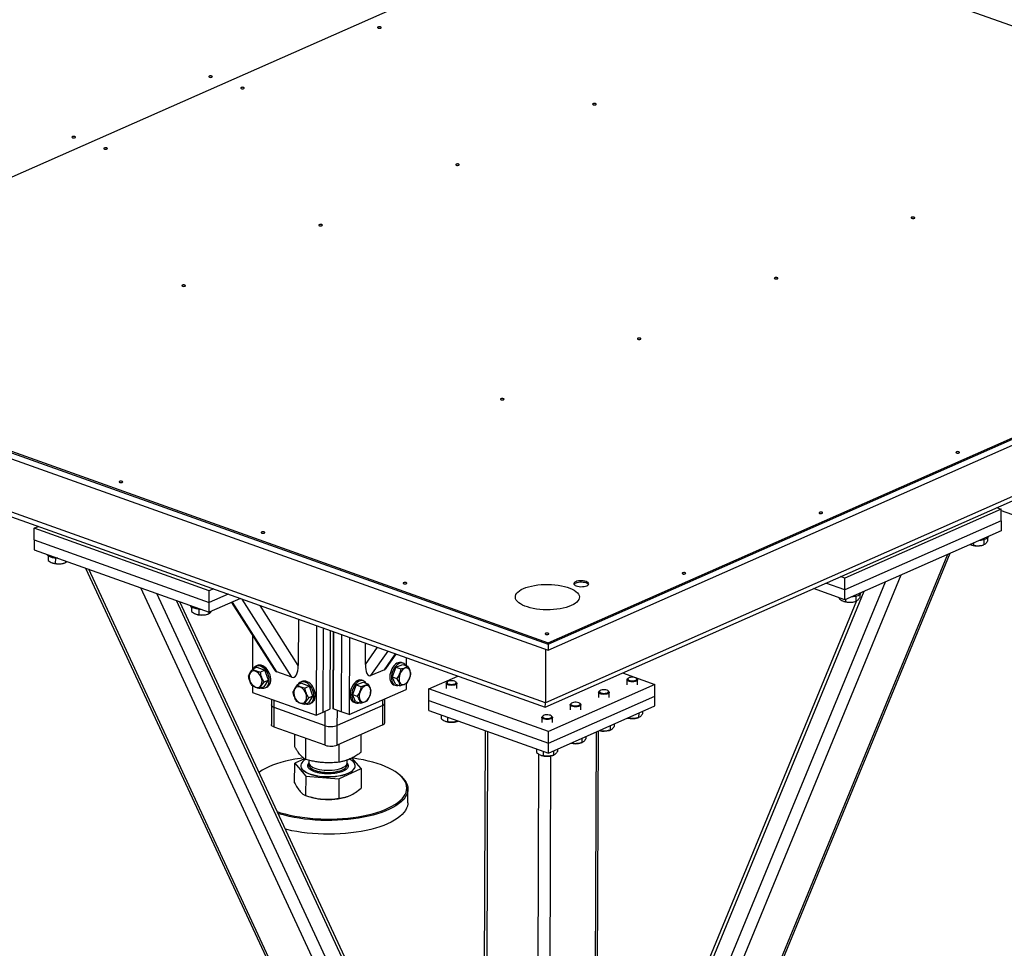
# Model space of a CAD drawing. Header units: millimetres. Extents: x 5 to 415, y 5 to 292.
# Tile 29 of 49: x 213 to 249, y 221 to 256. Entities that reach past the tile are written whole.
import ezdxf

# ---------------------------------------------------------------- set-up
doc = ezdxf.new("R2010")
doc.units = ezdxf.units.MM
doc.layers.add('TRAIT-FORT', color=4, linetype='Continuous', lineweight=25)

msp = doc.modelspace()

# ---------------------------------------------------------------- linework, layer by layer
at = {"layer": 'TRAIT-FORT', "color": 4, "linetype": 'Continuous', "lineweight": 25}
for p, q in [((236.08, 260.298), (199.351, 244.072)), ((236.08, 260.298), (199.351, 244.072)), ((269.075, 248.533), (236.08, 260.298)), ((166.355, 255.561), (232.345, 232.032)), ((232.238, 230.06), (168.039, 252.951)), ((168.264, 252.701), (232.224, 229.896)), ((232.346, 232.308), (269.075, 248.533)), ((232.346, 232.253), (269.075, 248.478)), ((232.345, 232.032), (269.074, 248.258)), ((267.37, 245.581), (232.238, 230.06)), ((232.225, 229.896), (267.164, 245.33)), ((196.813, 244.922), (232.346, 232.253)), ((199.351, 244.072), (232.346, 232.308)), ((199.351, 244.017), (232.346, 232.253)), ((249.156, 237.375), (249.324, 237.315)), ((249.324, 237.315), (243.469, 234.728)), ((249.322, 236.875), (249.324, 237.315)), ((249.324, 237.271), (250.279, 236.931)), ((213.067, 236.602), (213.223, 236.671)), ((249.322, 236.875), (243.467, 234.288)), ((249.322, 236.875), (249.321, 236.507)), ((213.065, 236.161), (213.067, 236.602)), ((219.636, 234.26), (213.067, 236.602)), ((249.321, 236.507), (243.466, 233.921)), ((213.065, 236.161), (213.064, 235.794)), ((213.065, 236.161), (219.634, 233.819)), ((248.199, 235.98), (248.214, 235.974)), ((248.283, 236.049), (248.282, 235.962)), ((248.643, 235.973), (248.681, 235.986)), ((248.672, 236.18), (248.671, 235.983)), ((248.681, 235.987), (248.671, 235.983)), ((248.818, 236.243), (248.818, 236.127)), ((213.064, 235.794), (219.633, 233.452)), ((213.597, 235.564), (213.596, 235.396)), ((234.857, 205.212), (247.41, 235.663)), ((234.857, 205.389), (247.322, 235.624)), ((213.752, 235.301), (213.765, 235.297)), ((213.863, 235.481), (213.862, 235.28)), ((214.193, 235.295), (214.237, 235.31)), ((214.246, 235.373), (214.245, 235.313)), ((214.999, 235.104), (229.095, 204.726)), ((229.096, 204.932), (215.114, 235.063)), ((234.87, 208.883), (245.576, 234.853)), ((243.469, 234.728), (243.301, 234.788)), ((234.835, 209.976), (244.983, 234.591)), ((243.467, 234.288), (242.748, 234.544)), ((243.467, 234.288), (243.469, 234.728)), ((229.109, 208.426), (217.073, 234.365)), ((229.066, 209.593), (217.67, 234.152)), ((219.634, 233.819), (219.636, 234.26)), ((220.343, 234.132), (219.634, 233.819)), ((219.792, 234.328), (219.636, 234.26)), ((234.268, 210.178), (244.187, 234.239)), ((243.466, 233.921), (242.287, 234.341)), ((243.466, 233.921), (243.467, 234.288)), ((243.881, 234.064), (243.88, 233.867)), ((244.028, 234.127), (244.027, 234.011)), ((229.481, 210.011), (218.4, 233.891)), ((229.573, 210.051), (218.533, 233.844)), ((220.802, 233.968), (219.633, 233.452)), ((219.633, 233.452), (219.634, 233.819)), ((220.464, 233.819), (222.049, 231.327)), ((222.165, 231.22), (220.501, 233.835)), ((222.733, 231.017), (220.871, 233.944)), ((222.973, 231.45), (221.538, 233.706)), ((243.902, 233.876), (234.159, 210.24)), ((243.25, 233.998), (243.25, 233.969)), ((243.408, 233.864), (243.424, 233.858)), ((243.492, 233.932), (243.492, 233.846)), ((243.852, 233.856), (243.891, 233.87)), ((243.89, 233.871), (243.88, 233.867)), ((218.972, 233.648), (218.971, 233.479)), ((219.127, 233.385), (219.139, 233.38)), ((219.238, 233.564), (219.237, 233.364)), ((219.568, 233.379), (219.611, 233.394)), ((219.62, 233.456), (219.62, 233.397)), ((222.98, 233.192), (222.973, 231.45)), ((223.652, 232.952), (223.639, 229.591)), ((223.905, 229.708), (223.917, 232.858)), ((224.172, 229.826), (224.182, 232.763)), ((224.278, 229.873), (224.289, 232.725)), ((224.295, 232.723), (224.284, 229.828)), ((224.594, 232.616), (224.583, 229.722)), ((221.258, 232.57), (221.254, 231.311)), ((224.892, 232.51), (224.882, 229.615)), ((225.486, 231.499), (225.489, 232.297)), ((232.346, 232.253), (232.345, 232.032)), ((232.346, 232.308), (232.346, 232.253)), ((225.486, 231.499), (225.937, 232.138)), ((225.698, 231.076), (226.344, 231.992)), ((226.203, 231.299), (226.622, 231.893)), ((226.283, 231.372), (226.645, 231.885)), ((232.245, 232.068), (232.238, 230.06)), ((226.633, 231.393), (226.894, 231.494)), ((226.902, 231.542), (226.842, 231.564)), ((226.894, 231.494), (227.073, 231.431)), ((227.015, 231.753), (227.014, 231.452)), ((221.423, 231.393), (221.263, 231.323)), ((221.434, 231.452), (221.38, 231.428)), ((221.423, 231.393), (221.716, 231.275)), ((221.716, 231.275), (221.556, 231.205)), ((221.851, 230.907), (221.716, 231.275)), ((222.733, 231.017), (222.165, 231.22)), ((226.203, 231.299), (225.698, 231.076)), ((226.633, 231.393), (226.493, 231.027)), ((226.633, 231.393), (226.812, 231.329)), ((235.13, 231.179), (236.343, 230.746)), ((221.851, 230.907), (221.691, 230.837)), ((221.694, 230.658), (221.851, 230.907)), ((223.095, 230.797), (222.935, 230.727)), ((223.106, 230.856), (223.053, 230.832)), ((223.095, 230.797), (223.388, 230.679)), ((225.143, 230.735), (225.003, 230.368)), ((225.143, 230.735), (225.404, 230.836)), ((225.143, 230.735), (225.322, 230.671)), ((225.411, 230.884), (225.352, 230.905)), ((225.404, 230.836), (225.583, 230.772)), ((226.493, 231.027), (226.672, 230.963)), ((226.614, 230.762), (226.493, 231.027)), ((226.546, 230.735), (226.606, 230.714)), ((226.614, 230.762), (226.793, 230.698)), ((227.012, 230.772), (227.011, 230.556)), ((227.871, 230.58), (228.959, 231.06)), ((228.519, 230.792), (228.519, 230.597)), ((228.564, 230.847), (228.539, 230.826)), ((228.9, 230.824), (228.875, 230.845)), ((228.919, 230.595), (228.919, 230.79)), ((236.343, 230.746), (232.35, 228.983)), ((235.296, 230.925), (235.296, 230.73)), ((235.341, 230.98), (235.316, 230.959)), ((235.677, 230.958), (235.652, 230.979)), ((235.696, 230.729), (235.696, 230.923)), ((236.341, 230.306), (236.343, 230.746)), ((221.251, 230.7), (221.25, 230.443)), ((221.25, 230.443), (223.639, 229.591)), ((221.694, 230.658), (221.534, 230.588)), ((221.736, 230.623), (221.789, 230.647)), ((223.388, 230.679), (223.228, 230.608)), ((223.523, 230.311), (223.388, 230.679)), ((224.882, 229.615), (227.011, 230.556)), ((225.003, 230.368), (225.182, 230.304)), ((225.123, 230.103), (225.003, 230.368)), ((227.87, 230.139), (227.871, 230.58)), ((232.35, 228.983), (227.871, 230.58)), ((234.232, 230.455), (234.231, 230.26)), ((234.277, 230.51), (234.251, 230.489)), ((234.612, 230.487), (234.587, 230.508)), ((234.631, 230.258), (234.632, 230.453)), ((221.966, 230.188), (221.965, 229.977)), ((222.072, 229.882), (222.073, 230.149)), ((223.366, 230.062), (223.206, 229.991)), ((223.523, 230.311), (223.364, 230.241)), ((223.366, 230.062), (223.523, 230.311)), ((223.408, 230.027), (223.461, 230.051)), ((225.056, 230.076), (225.116, 230.055)), ((225.123, 230.103), (225.302, 230.039)), ((226.138, 229.962), (226.139, 230.171)), ((226.217, 229.311), (226.219, 230.046)), ((226.219, 230.046), (226.22, 230.207)), ((227.868, 229.772), (227.87, 230.139)), ((227.87, 230.139), (232.349, 228.542)), ((232.349, 228.542), (236.341, 230.306)), ((233.212, 230.039), (233.187, 230.018)), ((233.548, 230.017), (233.522, 230.038)), ((236.34, 229.938), (236.341, 230.306)), ((221.965, 229.977), (221.962, 229.243)), ((222.069, 229.147), (222.072, 229.882)), ((223.983, 229.2), (222.072, 229.882)), ((223.639, 229.591), (223.905, 229.708)), ((223.905, 229.708), (224.172, 229.826)), ((223.983, 229.2), (223.985, 229.744)), ((224.284, 229.828), (224.278, 229.873)), ((224.583, 229.722), (224.284, 229.828)), ((226.138, 229.962), (224.435, 229.209)), ((224.435, 229.209), (224.437, 229.774)), ((224.882, 229.615), (224.583, 229.722)), ((226.136, 229.227), (226.138, 229.962)), ((227.868, 229.772), (232.347, 228.175)), ((232.347, 228.175), (236.34, 229.938)), ((233.167, 229.984), (233.166, 229.79)), ((233.566, 229.788), (233.567, 229.983)), ((235.734, 229.671), (235.733, 229.505)), ((235.881, 229.736), (235.88, 229.649)), ((228.326, 229.608), (228.326, 229.474)), ((228.484, 229.368), (228.5, 229.363)), ((228.568, 229.522), (228.568, 229.351)), ((228.928, 229.361), (228.967, 229.375)), ((228.956, 229.384), (228.956, 229.371)), ((228.966, 229.375), (228.956, 229.371)), ((232.102, 229.514), (232.102, 229.319)), ((232.148, 229.569), (232.122, 229.548)), ((232.483, 229.547), (232.458, 229.568)), ((232.502, 229.318), (232.502, 229.512)), ((234.816, 229.265), (234.816, 229.178)), ((235.321, 229.488), (235.345, 229.484)), ((235.345, 229.499), (235.345, 229.484)), ((235.705, 229.495), (235.744, 229.508)), ((235.743, 229.509), (235.733, 229.505)), ((223.98, 228.466), (222.069, 229.147)), ((223.98, 228.466), (223.983, 229.2)), ((226.136, 229.227), (224.432, 228.475)), ((224.432, 228.475), (224.435, 229.209)), ((229.974, 229.021), (229.87, 200.811)), ((229.977, 200.716), (230.081, 228.983)), ((232.349, 228.542), (232.35, 228.983)), ((234.043, 200.796), (234.147, 228.97)), ((234.124, 200.88), (234.228, 229.005)), ((234.256, 229.018), (234.28, 229.014)), ((234.28, 229.028), (234.28, 229.014)), ((234.641, 229.024), (234.679, 229.038)), ((234.669, 229.2), (234.669, 229.034)), ((234.679, 229.038), (234.669, 229.034)), ((222.839, 228.409), (222.841, 228.872)), ((223.252, 227.931), (223.255, 228.724)), ((225.333, 228.209), (225.335, 228.874)), ((232.347, 228.175), (232.349, 228.542)), ((233.191, 228.547), (233.215, 228.544)), ((233.216, 228.558), (233.215, 228.544)), ((233.576, 228.554), (233.614, 228.567)), ((233.605, 228.73), (233.604, 228.564)), ((233.614, 228.568), (233.604, 228.564)), ((233.751, 228.795), (233.751, 228.708)), ((224.499, 227.831), (224.502, 228.505)), ((231.909, 228.331), (231.909, 228.197)), ((232.152, 228.245), (232.151, 228.073)), ((232.54, 228.26), (232.54, 228.094)), ((232.687, 228.325), (232.686, 228.238)), ((222.834, 227.062), (222.837, 227.791)), ((223.211, 227.96), (222.837, 227.791)), ((222.837, 227.791), (223.25, 227.313)), ((223.365, 227.904), (223.364, 227.817)), ((224.804, 227.811), (224.805, 227.913)), ((225.33, 227.59), (224.984, 227.991)), ((231.888, 200.035), (231.992, 228.131)), ((232.067, 228.091), (232.083, 228.085)), ((232.34, 200.044), (232.443, 228.065)), ((232.512, 228.084), (232.55, 228.097)), ((232.549, 228.098), (232.54, 228.094)), ((223.062, 227.702), (223.062, 227.694)), ((224.497, 227.213), (225.33, 227.59)), ((225.106, 227.687), (225.106, 227.694)), ((225.33, 227.59), (225.328, 226.862)), ((223.25, 227.313), (223.247, 226.584)), ((223.25, 227.313), (224.497, 227.213)), ((224.497, 227.213), (224.494, 226.484)), ((226.788, 227.339), (226.752, 227.369)), ((227.079, 226.31), (227.081, 226.824)), ((223.242, 226.586), (223.35, 226.548)), ((224.809, 226.543), (224.816, 226.545))]:
    msp.add_line(p, q, dxfattribs=at)
at = {"layer": 'TRAIT-FORT', "color": 4, "linetype": 'Continuous', "lineweight": 25, "flags": 128}
for points in [[(225.962, 255.391), (225.948, 255.382), (225.945, 255.372), (225.951, 255.362), (225.967, 255.353), (225.99, 255.348), (226.016, 255.346), (226.042, 255.349), (226.063, 255.355), (226.077, 255.364), (226.08, 255.375), (226.074, 255.385), (226.058, 255.393), (226.035, 255.399), (226.009, 255.4), (225.983, 255.398), (225.962, 255.391)], [(219.634, 253.55), (219.621, 253.541), (219.617, 253.53), (219.624, 253.52), (219.64, 253.512), (219.663, 253.506), (219.689, 253.505), (219.715, 253.507), (219.736, 253.514), (219.749, 253.523), (219.753, 253.533), (219.746, 253.543), (219.73, 253.552), (219.708, 253.557), (219.681, 253.559), (219.656, 253.556), (219.634, 253.55)], [(220.829, 253.124), (220.815, 253.115), (220.812, 253.104), (220.818, 253.094), (220.834, 253.086), (220.857, 253.08), (220.883, 253.079), (220.909, 253.081), (220.93, 253.088), (220.944, 253.097), (220.947, 253.107), (220.941, 253.117), (220.925, 253.126), (220.902, 253.131), (220.876, 253.133), (220.85, 253.13), (220.829, 253.124)], [(234.024, 252.517), (234.01, 252.508), (234.006, 252.498), (234.013, 252.487), (234.029, 252.479), (234.052, 252.473), (234.078, 252.472), (234.104, 252.475), (234.125, 252.481), (234.139, 252.49), (234.142, 252.5), (234.136, 252.51), (234.12, 252.519), (234.097, 252.524), (234.07, 252.526), (234.045, 252.523), (234.024, 252.517)], [(214.501, 251.282), (214.488, 251.273), (214.484, 251.263), (214.491, 251.253), (214.507, 251.244), (214.53, 251.239), (214.556, 251.237), (214.582, 251.24), (214.603, 251.246), (214.616, 251.255), (214.62, 251.265), (214.613, 251.276), (214.597, 251.284), (214.575, 251.289), (214.548, 251.291), (214.523, 251.288), (214.501, 251.282)], [(215.696, 250.856), (215.682, 250.847), (215.679, 250.837), (215.685, 250.827), (215.701, 250.818), (215.724, 250.813), (215.75, 250.811), (215.776, 250.814), (215.797, 250.82), (215.811, 250.829), (215.814, 250.84), (215.808, 250.85), (215.792, 250.858), (215.769, 250.864), (215.743, 250.865), (215.717, 250.863), (215.696, 250.856)], [(228.891, 250.249), (228.877, 250.24), (228.873, 250.23), (228.88, 250.22), (228.896, 250.211), (228.919, 250.206), (228.945, 250.204), (228.971, 250.207), (228.992, 250.213), (229.006, 250.222), (229.009, 250.233), (229.003, 250.243), (228.987, 250.251), (228.964, 250.257), (228.937, 250.258), (228.912, 250.256), (228.891, 250.249)], [(245.967, 248.258), (245.954, 248.249), (245.95, 248.239), (245.957, 248.229), (245.973, 248.22), (245.996, 248.215), (246.022, 248.213), (246.048, 248.216), (246.069, 248.222), (246.082, 248.231), (246.086, 248.242), (246.079, 248.252), (246.063, 248.26), (246.041, 248.266), (246.014, 248.267), (245.989, 248.265), (245.967, 248.258)], [(223.758, 247.982), (223.744, 247.973), (223.741, 247.962), (223.747, 247.952), (223.763, 247.944), (223.786, 247.938), (223.812, 247.937), (223.838, 247.939), (223.859, 247.946), (223.873, 247.955), (223.876, 247.965), (223.87, 247.975), (223.854, 247.984), (223.831, 247.989), (223.805, 247.991), (223.779, 247.988), (223.758, 247.982)], [(240.835, 245.991), (240.821, 245.982), (240.817, 245.971), (240.824, 245.961), (240.84, 245.953), (240.863, 245.947), (240.889, 245.946), (240.915, 245.948), (240.936, 245.955), (240.949, 245.964), (240.953, 245.974), (240.947, 245.984), (240.931, 245.993), (240.908, 245.998), (240.881, 246), (240.856, 245.997), (240.835, 245.991)], [(218.625, 245.714), (218.611, 245.705), (218.608, 245.695), (218.614, 245.685), (218.63, 245.676), (218.653, 245.671), (218.679, 245.669), (218.705, 245.672), (218.726, 245.678), (218.74, 245.687), (218.743, 245.697), (218.737, 245.708), (218.721, 245.716), (218.698, 245.722), (218.672, 245.723), (218.646, 245.721), (218.625, 245.714)], [(235.702, 243.723), (235.688, 243.714), (235.684, 243.704), (235.691, 243.694), (235.707, 243.685), (235.73, 243.68), (235.756, 243.678), (235.782, 243.681), (235.803, 243.687), (235.817, 243.696), (235.82, 243.706), (235.814, 243.717), (235.798, 243.725), (235.775, 243.73), (235.748, 243.732), (235.723, 243.729), (235.702, 243.723)], [(230.569, 241.456), (230.555, 241.447), (230.551, 241.436), (230.558, 241.426), (230.574, 241.417), (230.597, 241.412), (230.623, 241.411), (230.649, 241.413), (230.67, 241.419), (230.684, 241.428), (230.687, 241.439), (230.681, 241.449), (230.665, 241.457), (230.642, 241.463), (230.615, 241.464), (230.59, 241.462), (230.569, 241.456)], [(247.645, 239.465), (247.632, 239.455), (247.628, 239.445), (247.635, 239.435), (247.651, 239.426), (247.674, 239.421), (247.7, 239.419), (247.726, 239.422), (247.747, 239.428), (247.76, 239.437), (247.764, 239.448), (247.757, 239.458), (247.741, 239.466), (247.719, 239.472), (247.692, 239.473), (247.667, 239.471), (247.645, 239.465)], [(216.272, 238.358), (216.258, 238.349), (216.255, 238.338), (216.261, 238.328), (216.277, 238.32), (216.3, 238.314), (216.326, 238.313), (216.352, 238.315), (216.373, 238.321), (216.387, 238.331), (216.39, 238.341), (216.384, 238.351), (216.368, 238.36), (216.345, 238.365), (216.319, 238.367), (216.293, 238.364), (216.272, 238.358)], [(242.513, 237.197), (242.499, 237.188), (242.495, 237.177), (242.502, 237.167), (242.518, 237.159), (242.541, 237.153), (242.567, 237.152), (242.593, 237.154), (242.614, 237.161), (242.628, 237.17), (242.631, 237.18), (242.625, 237.19), (242.609, 237.199), (242.586, 237.204), (242.559, 237.206), (242.534, 237.203), (242.513, 237.197)], [(221.597, 236.459), (221.583, 236.45), (221.58, 236.44), (221.586, 236.429), (221.602, 236.421), (221.625, 236.416), (221.651, 236.414), (221.677, 236.417), (221.698, 236.423), (221.712, 236.432), (221.715, 236.442), (221.709, 236.452), (221.693, 236.461), (221.67, 236.466), (221.644, 236.468), (221.618, 236.465), (221.597, 236.459)], [(213.96, 235.474), (213.91, 235.477), (213.834, 235.485), (213.762, 235.498), (213.697, 235.516), (213.642, 235.538), (213.597, 235.564), (213.564, 235.593), (213.546, 235.622)], [(237.38, 234.929), (237.366, 234.92), (237.362, 234.91), (237.369, 234.9), (237.385, 234.891), (237.408, 234.886), (237.434, 234.884), (237.46, 234.887), (237.481, 234.893), (237.495, 234.902), (237.498, 234.913), (237.492, 234.923), (237.476, 234.931), (237.453, 234.937), (237.426, 234.938), (237.401, 234.936), (237.38, 234.929)], [(226.922, 234.56), (226.908, 234.551), (226.905, 234.541), (226.911, 234.531), (226.927, 234.522), (226.95, 234.517), (226.976, 234.515), (227.002, 234.518), (227.023, 234.524), (227.037, 234.533), (227.04, 234.544), (227.034, 234.554), (227.018, 234.562), (226.995, 234.568), (226.969, 234.569), (226.943, 234.567), (226.922, 234.56)], [(231.415, 234.34), (231.506, 234.376), (231.607, 234.408), (231.716, 234.435), (231.833, 234.458), (231.955, 234.476), (232.081, 234.488), (232.209, 234.495), (232.339, 234.496), (232.469, 234.491), (232.596, 234.481), (232.721, 234.466), (232.84, 234.445), (232.953, 234.42), (233.059, 234.39), (233.156, 234.355), (233.243, 234.317), (233.319, 234.275), (233.384, 234.23), (233.435, 234.182), (233.474, 234.133), (233.499, 234.082), (233.51, 234.031), (233.507, 233.979), (233.49, 233.928), (233.459, 233.878), (233.414, 233.83), (233.357, 233.784), (233.287, 233.741), (233.206, 233.701), (233.115, 233.664), (233.014, 233.632), (232.904, 233.605), (232.788, 233.582), (232.666, 233.565), (232.54, 233.552), (232.412, 233.546), (232.282, 233.544), (232.152, 233.549), (232.025, 233.559), (231.9, 233.574), (231.781, 233.595), (231.667, 233.62), (231.562, 233.651), (231.465, 233.685), (231.378, 233.724), (231.301, 233.766), (231.237, 233.811), (231.185, 233.858), (231.147, 233.907), (231.122, 233.958), (231.111, 234.009), (231.114, 234.061), (231.131, 234.112), (231.162, 234.162), (231.207, 234.21), (231.264, 234.256), (231.334, 234.3), (231.415, 234.34)], [(233.372, 234.596), (233.336, 234.576), (233.312, 234.553), (233.301, 234.529), (233.305, 234.504), (233.322, 234.48), (233.353, 234.458), (233.395, 234.439), (233.446, 234.425), (233.504, 234.415), (233.566, 234.411), (233.628, 234.412), (233.688, 234.419), (233.743, 234.431), (233.79, 234.447), (233.826, 234.467), (233.85, 234.49), (233.861, 234.515), (233.857, 234.54), (233.839, 234.564), (233.809, 234.585), (233.767, 234.604), (233.716, 234.619), (233.658, 234.628), (233.596, 234.633), (233.534, 234.631), (233.473, 234.625), (233.419, 234.613), (233.372, 234.596)], [(233.852, 234.493), (233.839, 234.509), (233.809, 234.53), (233.767, 234.549), (233.716, 234.564), (233.658, 234.573), (233.596, 234.578), (233.533, 234.576), (233.473, 234.57), (233.418, 234.558), (233.372, 234.541)], [(233.852, 234.493), (233.839, 234.509), (233.809, 234.53), (233.767, 234.549), (233.716, 234.564), (233.658, 234.573), (233.596, 234.578), (233.533, 234.576), (233.473, 234.57), (233.418, 234.558), (233.372, 234.541)], [(219.335, 233.558), (219.285, 233.56), (219.208, 233.568), (219.137, 233.581), (219.072, 233.6), (219.016, 233.622), (218.972, 233.648), (218.939, 233.676), (218.921, 233.706)], [(232.247, 232.662), (232.233, 232.653), (232.23, 232.642), (232.236, 232.632), (232.252, 232.624), (232.275, 232.618), (232.301, 232.617), (232.327, 232.619), (232.348, 232.626), (232.362, 232.635), (232.365, 232.645), (232.359, 232.655), (232.343, 232.664), (232.32, 232.669), (232.293, 232.671), (232.268, 232.668), (232.247, 232.662)], [(221.789, 230.647), (221.83, 230.67), (221.87, 230.709), (221.902, 230.759), (221.925, 230.818), (221.937, 230.884), (221.939, 230.956), (221.931, 231.03), (221.912, 231.106), (221.884, 231.179), (221.847, 231.249), (221.802, 231.312), (221.751, 231.366), (221.696, 231.41), (221.638, 231.443), (221.579, 231.463), (221.521, 231.47), (221.466, 231.463), (221.434, 231.452)], [(226.842, 231.564), (226.819, 231.57), (226.77, 231.573), (226.718, 231.562), (226.666, 231.538), (226.614, 231.501), (226.565, 231.453), (226.52, 231.396), (226.481, 231.33), (226.449, 231.259), (226.424, 231.184), (226.408, 231.108), (226.402, 231.033)], [(227, 231.457), (226.997, 231.462), (226.964, 231.503), (226.924, 231.532), (226.879, 231.549), (226.83, 231.551), (226.778, 231.541), (226.725, 231.517), (226.674, 231.48), (226.625, 231.432), (226.58, 231.374), (226.541, 231.309), (226.508, 231.237), (226.484, 231.162), (226.468, 231.086), (226.461, 231.012)], [(221.158, 230.881), (221.186, 230.82), (221.222, 230.764), (221.264, 230.715), (221.312, 230.677), (221.362, 230.65), (221.412, 230.637), (221.46, 230.636), (221.505, 230.649), (221.544, 230.675), (221.575, 230.713), (221.598, 230.76), (221.61, 230.816), (221.613, 230.877), (221.604, 230.941), (221.586, 231.006), (221.558, 231.067), (221.522, 231.123), (221.479, 231.172), (221.432, 231.21), (221.382, 231.236), (221.332, 231.25), (221.283, 231.251), (221.239, 231.238), (221.2, 231.212), (221.169, 231.174), (221.146, 231.127), (221.133, 231.071), (221.131, 231.01), (221.14, 230.945), (221.158, 230.881)], [(221.59, 230.612), (221.62, 230.607), (221.676, 230.607), (221.729, 230.62), (221.776, 230.647), (221.817, 230.686), (221.849, 230.735), (221.871, 230.794), (221.884, 230.86), (221.886, 230.932), (221.878, 231.007), (221.859, 231.082), (221.831, 231.156), (221.794, 231.225), (221.749, 231.288), (221.698, 231.342), (221.643, 231.387), (221.585, 231.42), (221.526, 231.44), (221.468, 231.446), (221.413, 231.44), (221.363, 231.419), (221.319, 231.387), (221.283, 231.342), (221.274, 231.327)], [(226.772, 230.831), (226.797, 230.791), (226.829, 230.762), (226.867, 230.745), (226.909, 230.743), (226.954, 230.753), (226.998, 230.777), (227.042, 230.813), (227.082, 230.86), (227.116, 230.915), (227.144, 230.976), (227.164, 231.04), (227.176, 231.105), (227.177, 231.168), (227.17, 231.225), (227.154, 231.276), (227.129, 231.316), (227.097, 231.345), (227.059, 231.361), (227.017, 231.364), (226.972, 231.353), (226.928, 231.33), (226.884, 231.294), (226.844, 231.247), (226.81, 231.192), (226.782, 231.131), (226.762, 231.067), (226.75, 231.002), (226.748, 230.939), (226.756, 230.881), (226.772, 230.831)], [(223.262, 230.016), (223.292, 230.011), (223.348, 230.011), (223.401, 230.024), (223.449, 230.051), (223.489, 230.089), (223.521, 230.139), (223.544, 230.198), (223.556, 230.264), (223.558, 230.336), (223.55, 230.411), (223.531, 230.486), (223.503, 230.56), (223.466, 230.629), (223.421, 230.692), (223.37, 230.746), (223.315, 230.791), (223.257, 230.823), (223.198, 230.843), (223.14, 230.85), (223.085, 230.843), (223.035, 230.823), (222.991, 230.791), (222.955, 230.746), (222.946, 230.731)], [(223.461, 230.051), (223.502, 230.074), (223.542, 230.113), (223.574, 230.162), (223.597, 230.221), (223.609, 230.288), (223.612, 230.36), (223.603, 230.434), (223.585, 230.51), (223.556, 230.583), (223.519, 230.652), (223.474, 230.715), (223.424, 230.77), (223.368, 230.814), (223.31, 230.847), (223.251, 230.867), (223.194, 230.874), (223.139, 230.867), (223.106, 230.856)], [(225.352, 230.905), (225.329, 230.912), (225.279, 230.914), (225.228, 230.903), (225.175, 230.879), (225.124, 230.843), (225.075, 230.795), (225.03, 230.737), (224.991, 230.672), (224.958, 230.6), (224.934, 230.525), (224.918, 230.449), (224.911, 230.374)], [(225.51, 230.798), (225.507, 230.803), (225.474, 230.845), (225.434, 230.874), (225.388, 230.89), (225.339, 230.893), (225.287, 230.882), (225.235, 230.858), (225.183, 230.821), (225.134, 230.774), (225.09, 230.716), (225.05, 230.65), (225.018, 230.579), (224.993, 230.504), (224.978, 230.428), (224.971, 230.353)], [(226.402, 231.033), (226.404, 230.962), (226.417, 230.897), (226.438, 230.84), (226.467, 230.793), (226.503, 230.758), (226.546, 230.735), (226.546, 230.735)], [(226.461, 231.012), (226.464, 230.941), (226.476, 230.876), (226.497, 230.819), (226.527, 230.772), (226.563, 230.737), (226.606, 230.714), (226.653, 230.704), (226.704, 230.708), (226.737, 230.718)], [(228.9, 230.824), (228.908, 230.817), (228.919, 230.796), (228.915, 230.774), (228.897, 230.754), (228.866, 230.736), (228.824, 230.723), (228.774, 230.714), (228.72, 230.712), (228.666, 230.715), (228.616, 230.723), (228.574, 230.737), (228.542, 230.755), (228.524, 230.775), (228.52, 230.797), (228.531, 230.818), (228.539, 230.826)], [(228.695, 230.884), (228.646, 230.878), (228.604, 230.867), (228.571, 230.852), (228.552, 230.833), (228.548, 230.813), (228.559, 230.793), (228.584, 230.775), (228.621, 230.761), (228.667, 230.752), (228.718, 230.748), (228.769, 230.751), (228.815, 230.76), (228.853, 230.773), (228.879, 230.791), (228.891, 230.81), (228.887, 230.831), (228.869, 230.85), (228.838, 230.866), (228.795, 230.877), (228.747, 230.884), (228.695, 230.884)], [(235.677, 230.958), (235.685, 230.95), (235.696, 230.929), (235.692, 230.908), (235.674, 230.887), (235.643, 230.87), (235.601, 230.856), (235.551, 230.848), (235.497, 230.845), (235.443, 230.848), (235.393, 230.857), (235.351, 230.87), (235.319, 230.888), (235.301, 230.908), (235.297, 230.93), (235.308, 230.951), (235.316, 230.959)], [(235.472, 231.017), (235.423, 231.012), (235.381, 231.001), (235.348, 230.985), (235.329, 230.966), (235.325, 230.946), (235.336, 230.926), (235.361, 230.908), (235.398, 230.894), (235.444, 230.885), (235.495, 230.882), (235.546, 230.884), (235.592, 230.893), (235.63, 230.906), (235.656, 230.924), (235.668, 230.944), (235.664, 230.964), (235.646, 230.983), (235.615, 230.999), (235.572, 231.011), (235.524, 231.017), (235.472, 231.017)], [(222.83, 230.285), (222.858, 230.224), (222.894, 230.167), (222.937, 230.119), (222.984, 230.081), (223.034, 230.054), (223.084, 230.04), (223.133, 230.04), (223.177, 230.053), (223.216, 230.079), (223.248, 230.116), (223.27, 230.164), (223.283, 230.22), (223.285, 230.281), (223.276, 230.345), (223.258, 230.409), (223.23, 230.471), (223.194, 230.527), (223.152, 230.575), (223.104, 230.614), (223.054, 230.64), (223.004, 230.654), (222.956, 230.654), (222.911, 230.641), (222.872, 230.616), (222.841, 230.578), (222.818, 230.53), (222.806, 230.475), (222.803, 230.413), (222.812, 230.349), (222.83, 230.285)], [(224.911, 230.374), (224.914, 230.303), (224.926, 230.239), (224.947, 230.182), (224.976, 230.135), (225.013, 230.099), (225.056, 230.077), (225.056, 230.076)], [(225.282, 230.173), (225.307, 230.132), (225.339, 230.103), (225.377, 230.087), (225.419, 230.084), (225.463, 230.095), (225.508, 230.119), (225.551, 230.155), (225.591, 230.201), (225.626, 230.256), (225.654, 230.317), (225.674, 230.382), (225.685, 230.447), (225.687, 230.509), (225.68, 230.567), (225.663, 230.617), (225.638, 230.658), (225.606, 230.687), (225.568, 230.703), (225.526, 230.706), (225.482, 230.695), (225.437, 230.671), (225.394, 230.635), (225.354, 230.589), (225.319, 230.534), (225.291, 230.473), (225.271, 230.408), (225.26, 230.343), (225.258, 230.281), (225.265, 230.223), (225.282, 230.173)], [(234.612, 230.487), (234.62, 230.48), (234.631, 230.459), (234.628, 230.437), (234.61, 230.417), (234.578, 230.399), (234.536, 230.386), (234.486, 230.377), (234.432, 230.375), (234.378, 230.378), (234.328, 230.386), (234.286, 230.4), (234.254, 230.418), (234.236, 230.438), (234.232, 230.46), (234.243, 230.481), (234.251, 230.489)], [(234.408, 230.547), (234.359, 230.541), (234.316, 230.53), (234.284, 230.515), (234.264, 230.496), (234.26, 230.476), (234.271, 230.456), (234.296, 230.438), (234.334, 230.424), (234.38, 230.415), (234.43, 230.411), (234.481, 230.414), (234.527, 230.423), (234.565, 230.436), (234.591, 230.454), (234.603, 230.473), (234.6, 230.494), (234.582, 230.513), (234.55, 230.529), (234.508, 230.54), (234.459, 230.547), (234.408, 230.547)], [(224.971, 230.353), (224.974, 230.282), (224.986, 230.217), (225.007, 230.16), (225.036, 230.114), (225.073, 230.078), (225.115, 230.055), (225.163, 230.046), (225.213, 230.05), (225.246, 230.059)], [(233.548, 230.017), (233.555, 230.01), (233.567, 229.989), (233.563, 229.967), (233.545, 229.947), (233.514, 229.929), (233.472, 229.916), (233.422, 229.907), (233.368, 229.904), (233.314, 229.907), (233.264, 229.916), (233.221, 229.93), (233.19, 229.947), (233.171, 229.968), (233.168, 229.989), (233.178, 230.01), (233.187, 230.018)], [(233.343, 230.077), (233.294, 230.071), (233.251, 230.06), (233.219, 230.044), (233.2, 230.026), (233.196, 230.005), (233.207, 229.985), (233.232, 229.968), (233.269, 229.954), (233.315, 229.944), (233.366, 229.941), (233.416, 229.944), (233.463, 229.952), (233.501, 229.966), (233.527, 229.983), (233.539, 230.003), (233.535, 230.023), (233.517, 230.042), (233.485, 230.058), (233.443, 230.07), (233.394, 230.076), (233.343, 230.077)], [(222.072, 229.882), (222.03, 229.9), (221.997, 229.921), (221.975, 229.945), (221.966, 229.969), (221.965, 229.977)], [(222.072, 229.882), (222.03, 229.9), (221.997, 229.921), (221.975, 229.945), (221.966, 229.969), (221.965, 229.977)], [(232.483, 229.547), (232.491, 229.539), (232.502, 229.518), (232.498, 229.497), (232.48, 229.476), (232.449, 229.459), (232.407, 229.445), (232.357, 229.437), (232.303, 229.434), (232.249, 229.437), (232.199, 229.446), (232.157, 229.459), (232.125, 229.477), (232.107, 229.497), (232.103, 229.519), (232.114, 229.54), (232.122, 229.548)], [(232.279, 229.607), (232.229, 229.601), (232.187, 229.59), (232.154, 229.574), (232.135, 229.555), (232.131, 229.535), (232.142, 229.515), (232.167, 229.497), (232.204, 229.483), (232.25, 229.474), (232.301, 229.471), (232.352, 229.473), (232.398, 229.482), (232.436, 229.495), (232.462, 229.513), (232.474, 229.533), (232.471, 229.553), (232.452, 229.572), (232.421, 229.588), (232.379, 229.6), (232.33, 229.606), (232.279, 229.607)], [(222.069, 229.147), (222.027, 229.166), (221.994, 229.187), (221.973, 229.21), (221.963, 229.235), (221.962, 229.243)], [(223.167, 227.991), (223.037, 227.973), (222.848, 227.943), (222.666, 227.907), (222.49, 227.866), (222.321, 227.821), (222.161, 227.771), (222.01, 227.717), (221.869, 227.659), (221.739, 227.597), (221.62, 227.531), (221.512, 227.463), (221.498, 227.453)], [(223.249, 227.935), (223.196, 227.901), (223.142, 227.859), (223.102, 227.813), (223.075, 227.767), (223.063, 227.719), (223.064, 227.671), (223.081, 227.623), (223.111, 227.577), (223.155, 227.532), (223.212, 227.489), (223.281, 227.45), (223.361, 227.413), (223.452, 227.381), (223.551, 227.354), (223.658, 227.331), (223.771, 227.313), (223.888, 227.301)], [(223.364, 227.817), (223.37, 227.782), (223.389, 227.743), (223.421, 227.705), (223.467, 227.669), (223.524, 227.636), (223.593, 227.607), (223.671, 227.582), (223.757, 227.561), (223.85, 227.545), (223.947, 227.534)], [(223.371, 227.778), (223.369, 227.772), (223.364, 227.732), (223.373, 227.692), (223.395, 227.653), (223.431, 227.616), (223.48, 227.581), (223.54, 227.549), (223.611, 227.521), (223.692, 227.496), (223.779, 227.477), (223.873, 227.462), (223.971, 227.453), (224.071, 227.449), (224.171, 227.451), (224.27, 227.458), (224.365, 227.471), (224.455, 227.489), (224.537, 227.511), (224.61, 227.538), (224.674, 227.569), (224.725, 227.603), (224.765, 227.639), (224.791, 227.678)], [(223.888, 227.301), (224.008, 227.294), (224.13, 227.293), (224.25, 227.297), (224.368, 227.308), (224.482, 227.323), (224.591, 227.344), (224.692, 227.37), (224.785, 227.401), (224.868, 227.436), (224.94, 227.474), (225, 227.515), (225.047, 227.56), (225.081, 227.606), (225.1, 227.653), (225.106, 227.701), (225.097, 227.749), (225.074, 227.796), (225.036, 227.842), (224.986, 227.886), (224.923, 227.927), (224.889, 227.945)], [(223.947, 227.534), (224.046, 227.529), (224.147, 227.53), (224.246, 227.535), (224.342, 227.547), (224.433, 227.563), (224.517, 227.585), (224.593, 227.611), (224.659, 227.64), (224.714, 227.674), (224.756, 227.71), (224.786, 227.748), (224.801, 227.787), (224.804, 227.811)], [(226.793, 227.333), (226.705, 227.407), (226.604, 227.478), (226.491, 227.546), (226.367, 227.61), (226.232, 227.671), (226.086, 227.729), (225.931, 227.782), (225.767, 227.831), (225.596, 227.875), (225.416, 227.915), (225.231, 227.95), (225.04, 227.979), (224.988, 227.986)], [(223.062, 227.694), (223.064, 227.664), (223.081, 227.616), (223.111, 227.569), (223.155, 227.524), (223.212, 227.482), (223.281, 227.442), (223.361, 227.406), (223.452, 227.374), (223.551, 227.346), (223.658, 227.323), (223.771, 227.306), (223.888, 227.293)], [(223.888, 227.293), (224.008, 227.287), (224.13, 227.286), (224.25, 227.29), (224.368, 227.3), (224.482, 227.316), (224.591, 227.337), (224.692, 227.363), (224.785, 227.394), (224.868, 227.428), (224.94, 227.467), (225, 227.508), (225.047, 227.552), (225.081, 227.598), (225.1, 227.646), (225.106, 227.687)], [(222.184, 225.977), (222.311, 225.936), (222.479, 225.89), (222.655, 225.848), (222.837, 225.81), (223.025, 225.778), (223.218, 225.752), (223.416, 225.73), (223.616, 225.714), (223.819, 225.703), (224.023, 225.698), (224.228, 225.699), (224.431, 225.705), (224.633, 225.717), (224.832, 225.734), (225.028, 225.757), (225.219, 225.785), (225.405, 225.818), (225.585, 225.856), (225.757, 225.899), (225.921, 225.947), (226.077, 225.999), (226.223, 226.055), (226.359, 226.115), (226.484, 226.179), (226.597, 226.246), (226.699, 226.316), (226.788, 226.389), (226.864, 226.463), (226.927, 226.54), (226.976, 226.619), (227.012, 226.699), (227.033, 226.779), (227.041, 226.86), (227.034, 226.941), (227.013, 227.022), (226.979, 227.102), (226.93, 227.181), (226.868, 227.258), (226.793, 227.333)], [(226.788, 227.339), (226.829, 227.303), (226.906, 227.226), (226.969, 227.148), (227.018, 227.068), (227.053, 226.987), (227.074, 226.905), (227.081, 226.823), (227.073, 226.741), (227.051, 226.659), (227.015, 226.579), (226.965, 226.499), (226.901, 226.421), (226.824, 226.345), (226.734, 226.272), (226.631, 226.201), (226.516, 226.133), (226.389, 226.068), (226.252, 226.007), (226.104, 225.95), (225.946, 225.898), (225.779, 225.849), (225.605, 225.806), (225.423, 225.767), (225.235, 225.733), (225.041, 225.705), (224.842, 225.682), (224.64, 225.665), (224.436, 225.653), (224.229, 225.646), (224.022, 225.646), (223.816, 225.651), (223.61, 225.662), (223.407, 225.678), (223.207, 225.7), (223.011, 225.727), (222.82, 225.759), (222.635, 225.797), (222.457, 225.84), (222.287, 225.887), (222.215, 225.909)], [(227.079, 226.31), (227.077, 226.268), (227.062, 226.186), (227.033, 226.105), (226.99, 226.025), (226.933, 225.946), (226.863, 225.869), (226.779, 225.794), (226.682, 225.722), (226.573, 225.652), (226.452, 225.586), (226.32, 225.523), (226.177, 225.464), (226.024, 225.409), (225.862, 225.359), (225.691, 225.313), (225.513, 225.272), (225.328, 225.235), (225.136, 225.204), (224.94, 225.179), (224.74, 225.159), (224.537, 225.144), (224.331, 225.135), (224.124, 225.131), (223.917, 225.134), (223.711, 225.141), (223.506, 225.155), (223.304, 225.174), (223.106, 225.199), (222.913, 225.228), (222.725, 225.264), (222.543, 225.304), (222.49, 225.317)]]:
    msp.add_lwpolyline(points, dxfattribs=at)
at = {"layer": 'TRAIT-FORT', "color": 4, "linetype": 'Continuous', "lineweight": 25}
for centre, radius, start, end in [((248.665, 236.415), 0.23, 278.5689, 332.0395), ((248.424, 236.609), 0.668, 251.6946, 274.2932), ((248.45, 236.563), 0.621, 272.2517, 288.1336), ((248.456, 237.024), 0.871, 274.5334, 286.1506), ((213.978, 235.954), 0.692, 251.9949, 275.9366), ((214.008, 235.849), 0.584, 274.0948, 288.4689), ((233.413, 234.42), 0.128, 108.9323, 144.0852), ((243.666, 234.908), 0.871, 274.5334, 286.1506), ((243.874, 234.299), 0.23, 278.5689, 332.0395), ((243.633, 234.492), 0.668, 251.6946, 274.2932), ((243.659, 234.446), 0.621, 272.2517, 288.1336), ((219.353, 234.038), 0.692, 251.9949, 275.9366), ((219.383, 233.933), 0.584, 274.0948, 288.4689), ((226.113, 230.068), 0.109, 283.5856, 348.4091), ((226.11, 229.333), 0.109, 283.5856, 348.4091), ((228.717, 230.037), 0.709, 252.1816, 287.3961), ((235.492, 230.186), 0.723, 255.6807, 287.1499), ((224.196, 229.854), 0.688, 251.9538, 290.3005), ((234.428, 229.715), 0.723, 255.6807, 287.1499), ((233.363, 229.245), 0.723, 255.6807, 287.1499), ((224.194, 229.12), 0.688, 251.9538, 290.3005), ((224.686, 227.732), 0.118, 332.6568, 20.1106), ((232.3, 228.76), 0.709, 252.1816, 287.3961), ((224.012, 228.511), 2.072, 251.3594, 266.0871), ((224.095, 228.831), 2.398, 264.633, 287.3419)]:
    msp.add_arc(centre, radius, start, end, dxfattribs=at)
for centre, major_axis, ratio, start_param, end_param in [((225.699, 231.593), (0.047, 0.526), 0.394815, 1.786075, 3.356871), ((222.167, 231.737), (-0.046, 0.524), 0.447107, 2.430593, 2.939178), ((222.734, 231.535), (-0.046, 0.524), 0.447107, 2.939178, 4.509975), ((226.205, 231.817), (0.047, 0.526), 0.394815, 3.356871, 3.740686), ((232.212, 230.24), (-0.013, 0.344), 0.065937, 3.11532, 4.162128), ((232.212, 230.24), (-0.013, 0.344), 0.065937, 3.11532, 4.162128)]:
    msp.add_ellipse(centre, major_axis=major_axis, ratio=ratio, start_param=start_param, end_param=end_param, dxfattribs=at)
for points, knots in [([(248.163, 235.996), (248.166, 235.995), (248.187, 235.982), (248.227, 235.97), (248.264, 235.965), (248.282, 235.962)], [0, 0, 0, 0, 0.0543424, 0.5228384, 1, 1, 1, 1]), ([(248.282, 235.962), (248.332, 235.954), (248.414, 235.94), (248.532, 235.948), (248.612, 235.965), (248.658, 235.979), (248.671, 235.983)], [0, 0, 0, 0, 0.385549, 0.637642, 0.896546, 1, 1, 1, 1]), ([(248.818, 236.127), (248.805, 236.106), (248.779, 236.065), (248.741, 236.022), (248.712, 235.999), (248.698, 235.994), (248.694, 235.992)], [0, 0, 0, 0, 0.3140648, 0.63494, 0.9084008, 1, 1, 1, 1]), ([(213.596, 235.396), (213.619, 235.378), (213.666, 235.341), (213.735, 235.305), (213.801, 235.285), (213.842, 235.282), (213.862, 235.28)], [0, 0, 0, 0, 0.264605, 0.534948, 0.765343, 1, 1, 1, 1]), ([(213.862, 235.28), (213.911, 235.273), (213.992, 235.262), (214.108, 235.274), (214.187, 235.293), (214.232, 235.309), (214.245, 235.313)], [0, 0, 0, 0, 0.385549, 0.637642, 0.896546, 1, 1, 1, 1]), ([(214.299, 235.354), (214.29, 235.344), (214.272, 235.325), (214.254, 235.317), (214.245, 235.313)], [0, 0, 0, 0, 0.488774, 1, 1, 1, 1]), ([(243.25, 233.969), (243.271, 233.951), (243.313, 233.913), (243.376, 233.875), (243.436, 233.853), (243.473, 233.848), (243.492, 233.846)], [0, 0, 0, 0, 0.264605, 0.534948, 0.765343, 1, 1, 1, 1]), ([(243.492, 233.846), (243.541, 233.837), (243.623, 233.823), (243.741, 233.831), (243.821, 233.848), (243.867, 233.863), (243.88, 233.867)], [0, 0, 0, 0, 0.385549, 0.637642, 0.896546, 1, 1, 1, 1]), ([(244.027, 234.011), (244.014, 233.99), (243.989, 233.948), (243.95, 233.905), (243.922, 233.883), (243.907, 233.877), (243.903, 233.876)], [0, 0, 0, 0, 0.3140648, 0.63494, 0.9084008, 1, 1, 1, 1]), ([(218.971, 233.479), (218.994, 233.461), (219.041, 233.425), (219.11, 233.389), (219.176, 233.369), (219.217, 233.366), (219.237, 233.364)], [0, 0, 0, 0, 0.264605, 0.534948, 0.765343, 1, 1, 1, 1]), ([(219.237, 233.364), (219.286, 233.357), (219.366, 233.345), (219.483, 233.357), (219.562, 233.377), (219.607, 233.392), (219.62, 233.397)], [0, 0, 0, 0, 0.385549, 0.637642, 0.896546, 1, 1, 1, 1]), ([(219.706, 233.484), (219.695, 233.467), (219.676, 233.436), (219.647, 233.409), (219.629, 233.401), (219.62, 233.397)], [0, 0, 0, 0, 0.36152, 0.677835, 1, 1, 1, 1]), ([(221.263, 231.323), (221.244, 231.299), (221.204, 231.25), (221.159, 231.183), (221.126, 231.124), (221.113, 231.09), (221.106, 231.074)], [0, 0, 0, 0, 0.264605, 0.534948, 0.765343, 1, 1, 1, 1]), ([(221.263, 231.323), (221.283, 231.31), (221.322, 231.284), (221.394, 231.251), (221.473, 231.225), (221.528, 231.211), (221.556, 231.205)], [0, 0, 0, 0, 0.264605, 0.534948, 0.765343, 1, 1, 1, 1]), ([(221.691, 230.837), (221.666, 230.88), (221.624, 230.952), (221.584, 231.064), (221.566, 231.144), (221.558, 231.191), (221.556, 231.205)], [0, 0, 0, 0, 0.385549, 0.637642, 0.896546, 1, 1, 1, 1]), ([(226.812, 231.329), (226.807, 231.295), (226.795, 231.226), (226.764, 231.129), (226.722, 231.04), (226.689, 230.989), (226.672, 230.963)], [0, 0, 0, 0, 0.264605, 0.534948, 0.765343, 1, 1, 1, 1]), ([(226.812, 231.329), (226.842, 231.336), (226.901, 231.349), (226.973, 231.373), (227.031, 231.401), (227.059, 231.421), (227.073, 231.431)], [0, 0, 0, 0, 0.264605, 0.534948, 0.765343, 1, 1, 1, 1]), ([(227.054, 230.799), (227.072, 230.829), (227.11, 230.888), (227.152, 230.982), (227.179, 231.075), (227.189, 231.135), (227.194, 231.166)], [0, 0, 0, 0, 0.264605, 0.534948, 0.765343, 1, 1, 1, 1]), ([(227.194, 231.166), (227.188, 231.196), (227.177, 231.246), (227.139, 231.328), (227.104, 231.386), (227.08, 231.421), (227.073, 231.431)], [0, 0, 0, 0, 0.385549, 0.637642, 0.896546, 1, 1, 1, 1]), ([(221.241, 230.706), (221.216, 230.749), (221.174, 230.821), (221.134, 230.933), (221.116, 231.013), (221.108, 231.06), (221.106, 231.074)], [0, 0, 0, 0, 0.3855495, 0.6376419, 0.8965462, 1, 1, 1, 1]), ([(221.534, 230.588), (221.542, 230.607), (221.558, 230.645), (221.594, 230.708), (221.64, 230.773), (221.674, 230.815), (221.691, 230.837)], [0, 0, 0, 0, 0.264605, 0.534948, 0.765343, 1, 1, 1, 1]), ([(222.935, 230.727), (222.916, 230.702), (222.876, 230.653), (222.831, 230.587), (222.798, 230.528), (222.785, 230.494), (222.778, 230.477)], [0, 0, 0, 0, 0.264605, 0.534948, 0.765343, 1, 1, 1, 1]), ([(222.935, 230.727), (222.955, 230.714), (222.995, 230.688), (223.066, 230.655), (223.145, 230.629), (223.2, 230.615), (223.228, 230.608)], [0, 0, 0, 0, 0.264605, 0.534948, 0.765343, 1, 1, 1, 1]), ([(225.322, 230.671), (225.351, 230.677), (225.41, 230.69), (225.483, 230.715), (225.541, 230.743), (225.569, 230.762), (225.583, 230.772)], [0, 0, 0, 0, 0.264605, 0.534948, 0.765343, 1, 1, 1, 1]), ([(225.703, 230.507), (225.697, 230.538), (225.687, 230.588), (225.649, 230.669), (225.613, 230.728), (225.59, 230.762), (225.583, 230.772)], [0, 0, 0, 0, 0.385549, 0.637642, 0.896546, 1, 1, 1, 1]), ([(226.793, 230.698), (226.786, 230.728), (226.776, 230.779), (226.738, 230.86), (226.703, 230.918), (226.679, 230.953), (226.672, 230.963)], [0, 0, 0, 0, 0.385549, 0.637642, 0.896546, 1, 1, 1, 1]), ([(227.054, 230.799), (227.037, 230.788), (227.005, 230.765), (226.942, 230.737), (226.87, 230.715), (226.819, 230.703), (226.793, 230.698)], [0, 0, 0, 0, 0.264605, 0.534948, 0.765343, 1, 1, 1, 1]), ([(221.534, 230.588), (221.503, 230.595), (221.44, 230.611), (221.359, 230.64), (221.293, 230.672), (221.259, 230.695), (221.241, 230.706)], [0, 0, 0, 0, 0.264605, 0.534948, 0.765343, 1, 1, 1, 1]), ([(222.913, 230.11), (222.888, 230.153), (222.846, 230.224), (222.806, 230.337), (222.788, 230.417), (222.78, 230.464), (222.778, 230.477)], [0, 0, 0, 0, 0.3855495, 0.6376419, 0.8965462, 1, 1, 1, 1]), ([(223.364, 230.241), (223.338, 230.284), (223.296, 230.355), (223.256, 230.468), (223.238, 230.548), (223.23, 230.595), (223.228, 230.608)], [0, 0, 0, 0, 0.385549, 0.637642, 0.896546, 1, 1, 1, 1]), ([(225.322, 230.671), (225.316, 230.637), (225.305, 230.568), (225.273, 230.471), (225.231, 230.382), (225.198, 230.33), (225.182, 230.304)], [0, 0, 0, 0, 0.264605, 0.534948, 0.765343, 1, 1, 1, 1]), ([(225.563, 230.141), (225.582, 230.17), (225.62, 230.23), (225.661, 230.323), (225.689, 230.417), (225.699, 230.477), (225.703, 230.507)], [0, 0, 0, 0, 0.264605, 0.534948, 0.765343, 1, 1, 1, 1]), ([(223.206, 229.991), (223.175, 229.999), (223.112, 230.015), (223.031, 230.044), (222.965, 230.076), (222.931, 230.098), (222.913, 230.11)], [0, 0, 0, 0, 0.264605, 0.534948, 0.765343, 1, 1, 1, 1]), ([(223.206, 229.991), (223.214, 230.011), (223.23, 230.049), (223.267, 230.112), (223.312, 230.177), (223.346, 230.219), (223.364, 230.241)], [0, 0, 0, 0, 0.264605, 0.534948, 0.765343, 1, 1, 1, 1]), ([(225.302, 230.039), (225.296, 230.07), (225.285, 230.12), (225.247, 230.202), (225.212, 230.26), (225.188, 230.294), (225.182, 230.304)], [0, 0, 0, 0, 0.385549, 0.637642, 0.896546, 1, 1, 1, 1]), ([(225.563, 230.141), (225.547, 230.13), (225.514, 230.107), (225.451, 230.079), (225.379, 230.056), (225.328, 230.045), (225.302, 230.039)], [0, 0, 0, 0, 0.264605, 0.534948, 0.765343, 1, 1, 1, 1]), ([(235.88, 229.649), (235.868, 229.628), (235.842, 229.586), (235.804, 229.544), (235.775, 229.521), (235.76, 229.515), (235.756, 229.514)], [0, 0, 0, 0, 0.314065, 0.63494, 0.908401, 1, 1, 1, 1]), ([(228.326, 229.474), (228.347, 229.455), (228.389, 229.418), (228.452, 229.379), (228.512, 229.358), (228.549, 229.353), (228.568, 229.351)], [0, 0, 0, 0, 0.264605, 0.534948, 0.765343, 1, 1, 1, 1]), ([(228.956, 229.371), (228.907, 229.358), (228.825, 229.335), (228.706, 229.33), (228.627, 229.339), (228.581, 229.348), (228.568, 229.351)], [0, 0, 0, 0, 0.385549, 0.637642, 0.896546, 1, 1, 1, 1]), ([(235.733, 229.505), (235.684, 229.491), (235.602, 229.468), (235.483, 229.464), (235.404, 229.472), (235.358, 229.482), (235.345, 229.484)], [0, 0, 0, 0, 0.385549, 0.637642, 0.896546, 1, 1, 1, 1]), ([(234.669, 229.034), (234.619, 229.021), (234.537, 228.998), (234.419, 228.993), (234.339, 229.002), (234.293, 229.011), (234.28, 229.014)], [0, 0, 0, 0, 0.385549, 0.637642, 0.896546, 1, 1, 1, 1]), ([(234.816, 229.178), (234.803, 229.158), (234.777, 229.116), (234.739, 229.073), (234.71, 229.051), (234.695, 229.045), (234.692, 229.044)], [0, 0, 0, 0, 0.314065, 0.63494, 0.908401, 1, 1, 1, 1]), ([(233.604, 228.564), (233.555, 228.55), (233.473, 228.528), (233.354, 228.523), (233.274, 228.532), (233.229, 228.541), (233.215, 228.544)], [0, 0, 0, 0, 0.385549, 0.637642, 0.896546, 1, 1, 1, 1]), ([(233.751, 228.708), (233.738, 228.687), (233.712, 228.646), (233.674, 228.603), (233.646, 228.58), (233.631, 228.575), (233.627, 228.573)], [0, 0, 0, 0, 0.314065, 0.63494, 0.908401, 1, 1, 1, 1]), ([(223.252, 227.931), (223.225, 227.949), (223.172, 227.982), (223.096, 228.051), (223.027, 228.126), (222.964, 228.21), (222.903, 228.301), (222.861, 228.372), (222.839, 228.409)], [0, 0, 0, 0, 0.202068, 0.3827, 0.555315, 0.692992, 0.838894, 1, 1, 1, 1]), ([(225.333, 228.209), (225.277, 228.169), (225.172, 228.094), (225.017, 228.004), (224.879, 227.938), (224.751, 227.891), (224.628, 227.856), (224.543, 227.84), (224.499, 227.831)], [0, 0, 0, 0, 0.202068, 0.3827, 0.555315, 0.692992, 0.838894, 1, 1, 1, 1]), ([(231.909, 228.197), (231.93, 228.178), (231.972, 228.14), (232.035, 228.102), (232.095, 228.08), (232.132, 228.075), (232.151, 228.073)], [0, 0, 0, 0, 0.264605, 0.534948, 0.765343, 1, 1, 1, 1]), ([(232.686, 228.238), (232.674, 228.217), (232.648, 228.176), (232.61, 228.133), (232.581, 228.11), (232.566, 228.105), (232.562, 228.103)], [0, 0, 0, 0, 0.314065, 0.63494, 0.908401, 1, 1, 1, 1]), ([(224.499, 227.831), (224.416, 227.824), (224.258, 227.809), (224.026, 227.807), (223.821, 227.821), (223.63, 227.847), (223.445, 227.882), (223.319, 227.914), (223.252, 227.931)], [0, 0, 0, 0, 0.202068, 0.3827, 0.555315, 0.692992, 0.838894, 1, 1, 1, 1]), ([(223.939, 227.403), (223.893, 227.407), (223.801, 227.417), (223.67, 227.444), (223.549, 227.482), (223.449, 227.53), (223.387, 227.576), (223.353, 227.615), (223.33, 227.654), (223.32, 227.702), (223.331, 227.755), (223.358, 227.787), (223.37, 227.802)], [0, 0, 0, 0, 0.106149, 0.218656, 0.335841, 0.455513, 0.575184, 0.633844, 0.69252, 0.805027, 0.911176, 1, 1, 1, 1]), ([(224.8, 227.795), (224.805, 227.79), (224.818, 227.776), (224.837, 227.742), (224.85, 227.694), (224.836, 227.656), (224.83, 227.638)], [0, 0, 0, 0, 0.095593, 0.28694, 0.653838, 1, 1, 1, 1]), ([(232.54, 228.094), (232.49, 228.08), (232.408, 228.057), (232.29, 228.053), (232.21, 228.061), (232.164, 228.071), (232.151, 228.073)], [0, 0, 0, 0, 0.385549, 0.637642, 0.896546, 1, 1, 1, 1]), ([(224.83, 227.638), (224.818, 227.62), (224.795, 227.583), (224.727, 227.532), (224.632, 227.484), (224.512, 227.445), (224.396, 227.421), (224.298, 227.408), (224.201, 227.399), (224.079, 227.394), (223.984, 227.4), (223.939, 227.403)], [0, 0, 0, 0, 0.1164968, 0.2399717, 0.3685799, 0.4999174, 0.6312549, 0.6956328, 0.7600283, 0.8835032, 1, 1, 1, 1]), ([(222.834, 227.062), (222.868, 226.999), (222.918, 226.903), (222.988, 226.798), (223.023, 226.755), (223.041, 226.733)], [0, 0, 0, 0, 0.495251, 0.746818, 1, 1, 1, 1]), ([(223.041, 226.733), (223.075, 226.698), (223.145, 226.626), (223.213, 226.598), (223.247, 226.584)], [0, 0, 0, 0, 0.494511, 1, 1, 1, 1]), ([(224.911, 226.583), (224.981, 226.619), (225.122, 226.692), (225.259, 226.805), (225.328, 226.862)], [0, 0, 0, 0, 0.494511, 1, 1, 1, 1]), ([(223.247, 226.584), (223.349, 226.552), (223.501, 226.503), (223.711, 226.461), (223.817, 226.45), (223.87, 226.444)], [0, 0, 0, 0, 0.495251, 0.746818, 1, 1, 1, 1]), ([(223.87, 226.444), (223.975, 226.44), (224.186, 226.433), (224.391, 226.467), (224.494, 226.484)], [0, 0, 0, 0, 0.494511, 1, 1, 1, 1]), ([(224.494, 226.484), (224.562, 226.49), (224.664, 226.5), (224.804, 226.538), (224.875, 226.568), (224.911, 226.583)], [0, 0, 0, 0, 0.495251, 0.746818, 1, 1, 1, 1])]:
    msp.add_open_spline(points, degree=3, knots=knots, dxfattribs=at)

doc.saveas('drawing.dxf')
